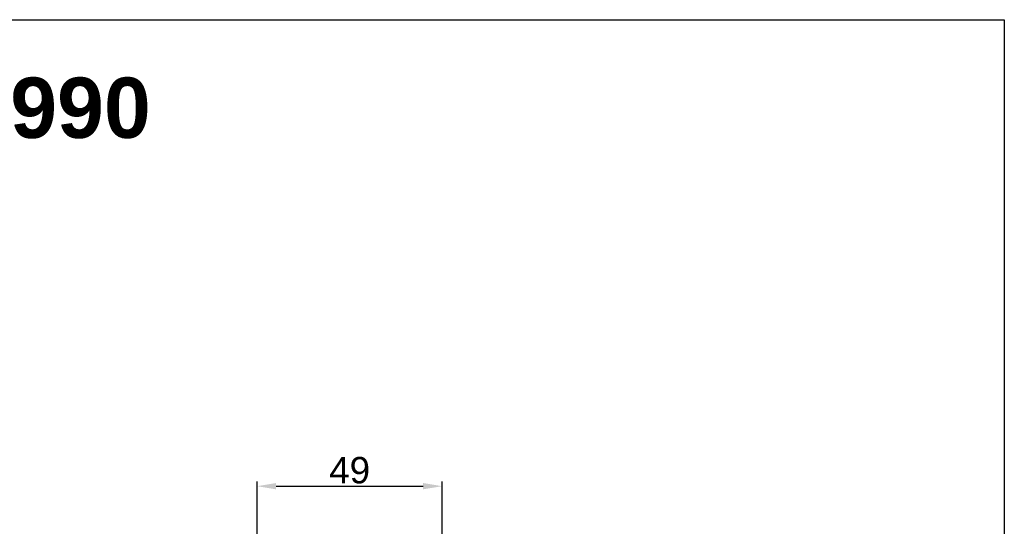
# Model space of a CAD drawing. Header units: millimetres. Extents: x 1690 to 10670, y 1931 to 4673.
# Tile 41 of 48: x 6841 to 7102, y 3569 to 3703. Entities that reach past the tile are written whole.
import ezdxf

# ---------------------------------------------------------------- set-up
doc = ezdxf.new("R2010")
doc.units = ezdxf.units.MM
doc.styles.get("Standard").update_dxf_attribs({"font": 'arial.ttf'})
doc.dimstyles.new('ISO-25', dxfattribs={"dimtxt": 2.5, "dimasz": 2.5, "dimexe": 1.25, "dimexo": 0.625, "dimtad": 1, "dimdec": 0, "dimtxsty": 'Standard', "dimcen": 2.5, "dimadec": 0, "dimazin": 0, "dimtfac": 1, "dimtdec": 0, "dimtmove": 0, "dimatfit": 3, "dimfxl": 0, "dimarcsym": 0})

# ---------------------------------------------------------------- blocks, each defined once
blk = doc.blocks.new('*D185')
at = {"color": 0, "lineweight": -2, "transparency": 16777216}
for p, q in [((6904.04, 3483.6), (6904.04, 3580.75)), ((6953.04, 3547.26), (6953.04, 3580.75)), ((6909.04, 3579.5), (6948.04, 3579.5))]:
    blk.add_line(p, q, dxfattribs=at)
at = {"color": 0, "transparency": 16777216}
for points in [[(6909.04, 3580.34), (6909.04, 3578.67), (6904.04, 3579.5)], [(6948.04, 3580.34), (6948.04, 3578.67), (6953.04, 3579.5)]]:
    blk.add_solid(points, dxfattribs=at)
at = {"layer": 'Defpoints', "color": 0, "transparency": 16777216}
for p in [(6953.04, 3579.5), (6953.04, 3546.63), (6904.04, 3482.97)]:
    blk.add_point(p, dxfattribs=at)
at = {"color": 0, "transparency": 16777216, "insert": (6928.54, 3583.7), "char_height": 7, "attachment_point": 5}
blk.add_mtext('49', dxfattribs=at)

msp = doc.modelspace()

# ---------------------------------------------------------------- linework, layer by layer
at = {"color": 1}
msp.add_lwpolyline([(6088.34, 3703.11), (7102.19, 3703.11), (7102.19, 2701.51), (6088.34, 2701.51)], close=True, dxfattribs=at)

# ---------------------------------------------------------------- texts
at = {"color": 1, "insert": (6710.09, 3687.78), "char_height": 16, "width": 256.4869, "attachment_point": 1}
msp.add_mtext('{\\f@Arial Unicode MS|b1|i0|c204|p34;РФ 625-425/990}', dxfattribs=at)

# ---------------------------------------------------------------- dimensions: what is measured, and where the dimension line sits
dim = msp.add_linear_dim(base=(6953.04, 3579.5), p1=(6904.04, 3482.97), p2=(6953.04, 3546.63), angle=180, dimstyle='ISO-25', override={"dimtxt": 7, "dimasz": 5})
dim.commit()
dim.dimension.update_dxf_attribs({"geometry": '*D185', "text_midpoint": (6928.54, 3583.7)})

doc.saveas('drawing.dxf')
